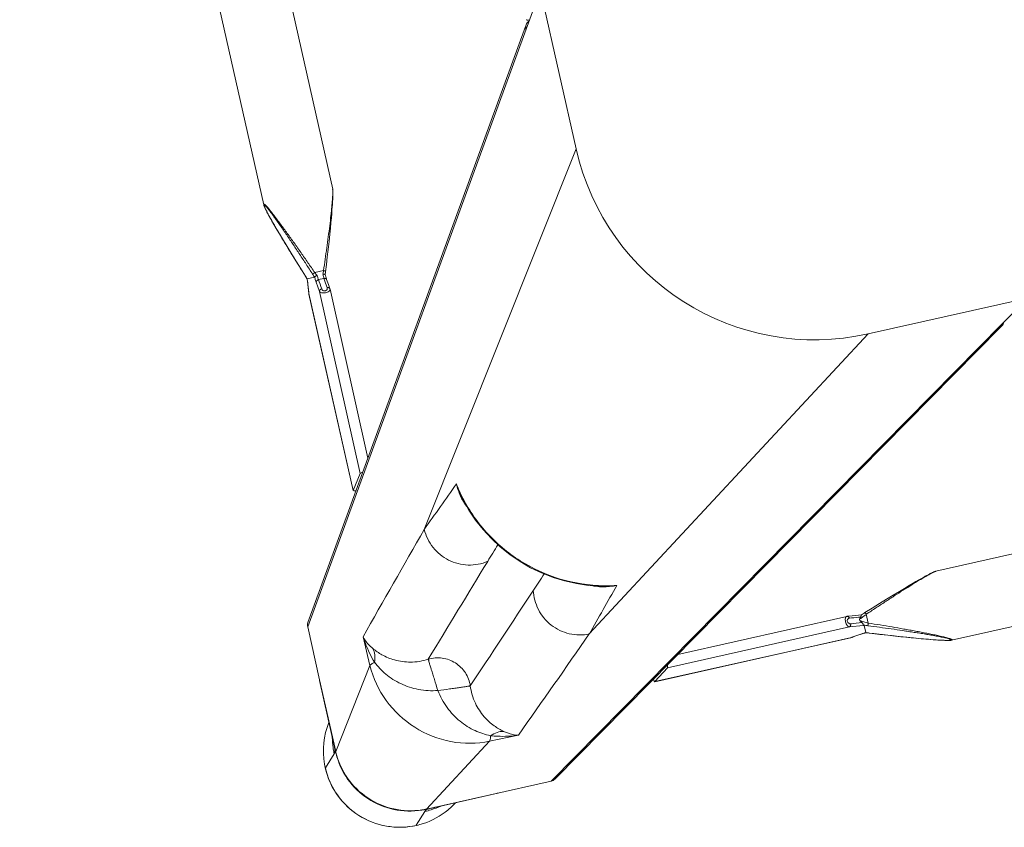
# Model space of a CAD drawing. Header units: metres. Extents: x 362935 to 596424, y 80601 to 172483.
# Tile 141 of 174: x 381711 to 381892, y 142580 to 142728. Entities that reach past the tile are written whole.
import ezdxf

# ---------------------------------------------------------------- set-up
doc = ezdxf.new("R2010")
doc.units = ezdxf.units.M
doc.layers.get('0').update_dxf_attribs({"color": 8, "lineweight": 5})
doc.layers.add('FURNITURE', color=8, linetype='Continuous', lineweight=5)

# ---------------------------------------------------------------- blocks, each defined once
blk = doc.blocks.new('SV2W-A')
at = {"linetype": 'Continuous', "lineweight": 0}
for p, q in [((59.37, 97.89), (57.24, 95.76)), ((33.37, 95.39), (-71.63, 27.91)), ((32.56, 95.16), (-65.67, 32.03)), ((33.37, 95.39), (56.84, 95.39)), ((42.81, 85.77), (56.84, 95.39)), ((43.43, 95.42), (55.05, 95.42)), ((56.21, 95.45), (56, 95.44)), ((56.62, 95.46), (56.84, 95.46)), ((56.89, 95.42), (57.25, 95.78)), ((-44.21, 86.25), (-249.04, 86.25)), ((-44.22, 86.25), (-44.21, 86.25)), ((-42.78, 85.96), (-42.99, 86.02)), ((-42.55, 85.9), (-42.78, 85.96)), ((-42.32, 85.84), (-42.55, 85.9)), ((-42.08, 85.77), (-42.32, 85.84)), ((-41.83, 85.7), (-42.08, 85.77)), ((-41.45, 85.59), (-41.83, 85.7)), ((-41.04, 85.47), (-41.45, 85.59)), ((-40.48, 85.29), (-41.04, 85.47)), ((-39.9, 85.11), (-40.48, 85.29)), ((42.81, 85.77), (37.39, 85.85)), ((-39.13, 84.87), (-39.9, 85.11)), ((-38.34, 84.61), (-39.13, 84.87)), ((-37.34, 84.28), (-38.34, 84.61)), ((-36.28, 83.93), (-37.34, 84.28)), ((-34.98, 83.49), (-36.28, 83.93)), ((-33.6, 83.02), (-34.98, 83.49)), ((73.35, 83.91), (71.22, 81.78)), ((-32.34, 82.58), (-33.6, 83.02)), ((-31.9, 82.43), (-32.34, 82.58)), ((-30.54, 81.95), (-31.9, 82.43)), ((-29.74, 81.66), (-30.54, 81.95)), ((-29.79, 81.68), (-29.79, 81.68)), ((-27.59, 81.6), (-28.25, 81.53)), ((-28.19, 81.53), (-27.99, 81.55)), ((-27.99, 81.55), (-27.6, 81.6)), ((-27.6, 81.6), (-27.2, 81.64)), ((-27.04, 81.67), (-27.59, 81.6)), ((-27.2, 81.64), (-26.46, 81.73)), ((-26.46, 81.74), (-27.04, 81.67)), ((-26.41, 81.74), (-26.46, 81.74)), ((-26.46, 81.74), (10.71, 81.74)), ((-26.46, 81.73), (-26.41, 81.74)), ((-26.35, 81.74), (-26.41, 81.74)), ((10.73, 81.74), (-26.35, 81.74)), ((10.71, 81.74), (7.91, 79.75)), ((10.73, 81.74), (10.71, 81.74)), ((71.04, 81.58), (71.25, 81.78)), ((-29.96, 78.17), (-29.96, 79.83)), ((-29.14, 81.46), (-29.14, 81.46)), ((-29.13, 81.45), (-29.13, 80.07)), ((-29.13, 80.07), (-28.93, 80.05)), ((-28.93, 80.05), (-26.41, 79.75)), ((-28.25, 81.53), (-28.4, 81.51)), ((-28.25, 81.53), (-28.19, 81.53)), ((-26.41, 79.75), (7.91, 79.75)), ((61.23, 67.34), (70.85, 81.38)), ((70.85, 81.38), (70.85, 67.91)), ((70.89, 67.97), (70.89, 81.42)), ((-30.49, 77.97), (-29.96, 78.17)), ((-29.11, 78.08), (-27.35, 77.87)), ((-28.44, 78.39), (-28.85, 78.44)), ((-28.54, 79.06), (-28.54, 78.79)), ((-35.55, 75.82), (-34.2, 76.28)), ((-34.2, 76.28), (-32.76, 76.78)), ((-32.76, 76.78), (-31.23, 77.31)), ((-31.23, 77.31), (-29.79, 77.82)), ((-27.35, 77.87), (-26.46, 77.77)), ((-26.35, 77.76), (5.49, 77.76)), ((-40.77, 74.12), (-40.19, 74.3)), ((-40.19, 74.3), (-39.6, 74.49)), ((-39.6, 74.49), (-38.82, 74.74)), ((-38.82, 74.74), (-37.84, 75.05)), ((-37.84, 75.05), (-36.82, 75.39)), ((-36.82, 75.39), (-35.55, 75.82)), ((-44.21, 73.25), (-249.04, 73.25)), ((-44.22, 73.25), (-44.21, 73.25)), ((-42.78, 73.54), (-42.55, 73.6)), ((-42.55, 73.6), (-42.32, 73.66)), ((-42.32, 73.66), (-42.08, 73.73)), ((-41.58, 73.88), (-41.18, 74)), ((-41.18, 74), (-40.77, 74.12)), ((-41.63, 27.91), (20.57, 70.53)), ((61.32, 61.92), (61.23, 67.34)), ((70.85, 67.91), (70.85, 57.91)), ((16, 62.55), (16, 62.55)), ((16.63, 62.4), (16, 62.55)), ((70.85, 57.91), (3.37, -47.09)), ((7.5, -41.13), (70.62, 57.1)), ((3.37, -17.09), (45.99, 45.1)), ((38.02, 40.54), (37.83, 41.29)), ((38.02, 40.54), (38.02, 40.54)), ((57.2, 35.24), (55.22, 32.45)), ((57.2, 35.24), (57.2, 35.26)), ((57.2, -1.93), (57.2, 35.24)), ((57.21, -1.81), (57.21, 35.26)), ((55.22, 32.45), (55.22, -1.87)), ((53.22, 30.02), (53.22, -1.81)), ((-41.63, 27.91), (-251.63, 27.91)), ((57.2, -1.86), (57.21, -1.81)), ((53.23, -1.93), (53.33, -2.75)), ((53.33, -2.75), (53.44, -3.71)), ((53.66, -2.22), (53.77, -3.12)), ((53.77, -3.12), (53.83, -3.67)), ((55.42, -3.65), (55.22, -1.87)), ((57.06, -3.06), (56.99, -3.65)), ((56.99, -3.71), (57.01, -3.55)), ((57.01, -3.55), (57.07, -3.03)), ((57.11, -2.66), (57.06, -3.06)), ((57.07, -3.03), (57.2, -1.93)), ((57.18, -2.07), (57.11, -2.66)), ((57.2, -1.87), (57.18, -2.07)), ((57.2, -1.93), (57.2, -1.86)), ((53.32, -5.15), (52.87, -6.43)), ((53.51, -4.6), (53.45, -4.77)), ((55.29, -5.42), (53.63, -5.42)), ((53.83, -3.67), (53.87, -4.01)), ((53.87, -4.01), (54.91, -4.01)), ((56.91, -4.59), (55.5, -4.59)), ((56.92, -4.62), (56.93, -4.45)), ((56.92, -4.6), (56.92, -4.6)), ((56.93, -4.45), (56.94, -4.22)), ((56.99, -3.71), (56.99, -3.65)), ((57.88, -7.33), (57.11, -5.15)), ((57.14, -5.25), (57.14, -5.25)), ((52.87, -6.43), (52.4, -7.77)), ((51.96, -9.03), (51.48, -10.42)), ((52.4, -7.77), (51.96, -9.03)), ((58.4, -8.83), (57.88, -7.33)), ((58.88, -10.23), (58.4, -8.83)), ((51.48, -10.42), (51.04, -11.73)), ((59.33, -11.54), (58.88, -10.23)), ((51.04, -11.73), (50.69, -12.78)), ((59.74, -12.78), (59.33, -11.54)), ((50.36, -13.79), (50.1, -14.58)), ((50.69, -12.78), (50.36, -13.79)), ((60.07, -13.79), (59.74, -12.78)), ((60.33, -14.58), (60.07, -13.79)), ((49.68, -15.93), (49.5, -16.5)), ((49.86, -15.35), (49.68, -15.93)), ((50.1, -14.58), (49.86, -15.35)), ((60.57, -15.35), (60.33, -14.58)), ((60.75, -15.94), (60.57, -15.35)), ((60.93, -16.5), (60.75, -15.94)), ((3.37, -227.09), (3.37, -17.09)), ((49.06, -18.01), (49, -18.23)), ((49.13, -17.78), (49.06, -18.01)), ((49.2, -17.54), (49.13, -17.78)), ((49.27, -17.29), (49.2, -17.54)), ((49.38, -16.9), (49.27, -17.29)), ((49.5, -16.5), (49.38, -16.9)), ((61.05, -16.9), (60.93, -16.5)), ((61.16, -17.29), (61.05, -16.9)), ((61.23, -17.54), (61.16, -17.29)), ((61.3, -17.78), (61.23, -17.54)), ((61.37, -18.01), (61.3, -17.78)), ((61.43, -18.23), (61.37, -18.01)), ((48.71, -19.68), (48.71, -19.68)), ((48.71, -224.5), (48.71, -19.68)), ((49, -18.23), (48.95, -18.44)), ((61.71, -224.5), (61.71, -19.68)), ((61.71, -19.68), (61.71, -19.68))]:
    blk.add_line(p, q, dxfattribs=at)
for points in [[(-43.46, 86.14), (-43.55, 86.15), (-43.63, 86.17), (-43.71, 86.19), (-43.79, 86.2), (-43.86, 86.22), (-43.93, 86.23), (-44, 86.24), (-44.06, 86.24), (-44.12, 86.25), (-44.17, 86.25), (-44.22, 86.25)], [(-42.99, 86.02), (-43.09, 86.05), (-43.19, 86.07), (-43.28, 86.09), (-43.37, 86.11), (-43.46, 86.14)], [(-29.35, 81.53), (-29.54, 81.59), (-29.74, 81.66)], [(-29.14, 81.46), (-29.16, 81.47), (-29.35, 81.53)], [(-28.81, 81.48), (-29.04, 81.47), (-29.16, 81.46)], [(-28.4, 81.51), (-28.59, 81.49), (-28.81, 81.48)], [(-29.79, 77.82), (-29.54, 77.91), (-29.29, 78)], [(-29.29, 78), (-29.05, 78.07), (-29.02, 78.08)], [(-26.46, 77.77), (-26.38, 77.76), (-26.35, 77.76)], [(-44.22, 73.25), (-44.17, 73.25), (-44.12, 73.26), (-44.06, 73.26), (-44, 73.27), (-43.93, 73.28), (-43.86, 73.29), (-43.79, 73.3), (-43.71, 73.32), (-43.63, 73.33), (-43.55, 73.35), (-43.46, 73.37), (-43.37, 73.39), (-43.28, 73.41), (-43.19, 73.43), (-43.09, 73.46), (-42.99, 73.48), (-42.78, 73.54)], [(-42.08, 73.73), (-41.96, 73.77), (-41.58, 73.88)], [(37.83, 41.29), (37.19, 43.42), (36.39, 45.5), (35.42, 47.52), (34.3, 49.46), (33.04, 51.32), (31.63, 53.08), (30.09, 54.73), (28.44, 56.26), (26.67, 57.66), (24.8, 58.91), (22.86, 60.02), (20.83, 60.98), (18.75, 61.77), (16.63, 62.4)], [(53.22, -1.81), (53.22, -1.86), (53.23, -1.93)], [(53.45, -4.77), (53.39, -4.96), (53.32, -5.15)], [(53.44, -3.71), (53.45, -3.82), (53.47, -4.01), (53.48, -4.22), (53.5, -4.45), (53.5, -4.62)], [(57.11, -5.15), (57.04, -4.96), (56.98, -4.77), (56.92, -4.6)], [(56.94, -4.22), (56.96, -4.01), (56.98, -3.82), (56.99, -3.71)], [(48.95, -18.44), (48.92, -18.55), (48.9, -18.64), (48.87, -18.74), (48.85, -18.83), (48.83, -18.92), (48.81, -19.01), (48.8, -19.09), (48.78, -19.17), (48.76, -19.25), (48.75, -19.32), (48.74, -19.39), (48.73, -19.46), (48.72, -19.52), (48.72, -19.58), (48.72, -19.64), (48.71, -19.68)], [(61.6, -18.92), (61.58, -18.83), (61.55, -18.74), (61.53, -18.65), (61.51, -18.55), (61.48, -18.44), (61.43, -18.23)], [(61.71, -19.68), (61.71, -19.64), (61.71, -19.58), (61.71, -19.52), (61.7, -19.46), (61.69, -19.39), (61.68, -19.32), (61.66, -19.25), (61.65, -19.17), (61.63, -19.09), (61.62, -19.01), (61.6, -18.92)]]:
    blk.add_lwpolyline(points, dxfattribs=at)
for centre, radius, start, end in [((59.34, 84.03), 13.9, 92.7783, 114.1428), ((59.34, 83.99), 13.94, 87.432, 92.7677), ((59.37, 83.91), 14, 359.9994, 90.0006), ((59.33, 83.88), 14.05, 44.9701, 87.4085), ((59.34, 84.06), 13.87, 114.1743, 124.9746), ((33.32, 93.98), 1.4, 119.2372, 122.6099), ((57.18, 81.78), 13.98, 94.583, 102.3998), ((55.04, 119.33), 23.91, 270.0085, 270.5994), ((57.18, 81.85), 13.91, 89.7212, 94.5867), ((56.79, 81.46), 13.93, 87.9679, 89.7939), ((56.92, 81.41), 14.02, 88.3649, 90.1468), ((56.79, 81.43), 13.96, 86.0899, 87.968), ((56.92, 81.4), 14.02, 86.524, 88.3651), ((59.34, 83.87), 14.05, 2.5915, 45.0299), ((2418.4, -2544.73), 3548.12, 132.14906, 132.5165), ((59.45, 83.88), 13.94, 357.2323, 2.568), ((-21.04, 106.24), 26.08, 250.3973, 251.9235), ((56.93, 81.33), 13.92, 0.3862, 1.002), ((56.87, 81.46), 14.02, 0.4691, 1.3029), ((59.53, 83.87), 13.87, 325.025, 357.2496), ((56.87, 81.46), 14.01, 359.8531, 0.469), ((57.3, 81.72), 13.92, 355.4148, 359.399), ((57.4, 81.71), 13.83, 359.4023, 0.2846), ((-39.18, 54.69), 27.27, 69.0791, 69.8493), ((-38.63, 56.11), 25.74, 68.146, 69.0892), ((-29.82, 98.36), 16.92, 272.3246, 272.9034), ((-29.11, 89.45), 7.98, 276.256, 276.6642), ((56.94, 81.33), 13.91, 0.2057, 0.3862), ((57.24, 81.72), 13.98, 347.6002, 355.417), ((-14.06, 45.21), 36.6, 115.327, 115.7487), ((6322.34, -6454.76), 9058.45, 133.875091, 134.008381), ((-1151.05, 1125.6), 1576.66, 317.62265, 317.99608), ((-6532.92, 6398.55), 9132.92, 315.992162, 316.124366), ((9.39, 34.68), 28.56, 77.3353, 81.3875), ((12.34, 46.66), 16.31, 77.0122, 85.3188), ((9.33, 34.41), 28.83, 76.6036, 77.3408), ((14.05, 53.23), 9.64, 64.8369, 73.365), ((-2646.11, 2513.18), 3652.24, 317.4859, 317.84284), ((862.45, -802.42), 1199.74, 134.01228, 134.18381), ((69.44, 57.86), 1.4, 327.3901, 330.7628), ((-826.77, 886.81), 1199.48, 315.81604, 315.98775), ((1195.13, -1230.28), 1716.72, 132.01918, 132.36216), ((28.7, 38.59), 9.64, 16.6319, 25.2458), ((9.88, 33.87), 28.83, 12.8187, 13.4009), ((10.15, 33.93), 28.55, 8.6076, 12.8248), ((22.11, 36.87), 16.32, 4.6716, 12.9875), ((-41.63, -17.09), 45, 0, 90), ((17.97, 11.77), 39.59, 334.2603, 334.433), ((29.7, 6.2), 26.6, 334.3575, 335.5098), ((36.74, -14.65), 20.72, 26.4506, 28.295), ((30.42, -14.54), 26.98, 20.1485, 21.6429), ((80.2, 3), 24.49, 198.051, 198.5687), ((73.79, -5.28), 16.88, 177.0641, 177.6759), ((81.82, 3.54), 26.2, 198.5694, 199.6049)]:
    blk.add_arc(centre, radius, start, end, dxfattribs=at)
for centre, major_axis, ratio, start_param, end_param in [((43.58, 85.46), (0, 10), 0.182662, 0.082453, 0.116856), ((10.71, 80.74), (0.02, 1), 0.16329, -1.075562, -0.001825), ((7.91, 78.76), (0.02, 1), 0.16329, 0.120074, 1.080381), ((56.21, 35.24), (1, 0.02), 0.16329, 0.001825, 1.075562), ((54.22, 32.45), (1, 0.02), 0.16329, -1.080381, -0.120074), ((5.61, -42.33), (1.5, 0.03), 0.156004, 6.282651, 7.166791)]:
    blk.add_ellipse(centre, major_axis=major_axis, ratio=ratio, start_param=start_param, end_param=end_param, dxfattribs=at)
for points, start_tangent, end_tangent in [([(33.37, 95.39), (32.63, 95.2)], (-0.999776, 0.021147), (-0.872635, -0.488372)), ([(56, 95.44), (55.83, 95.44), (55.29, 95.43)], (-0.999498, -0.031694), (-0.999947, -0.010313)), ([(56.65, 95.46), (56.55, 95.46), (56.21, 95.45)], (-0.999996, -0.002901), (-0.999481, -0.032219)), ([(56.84, 95.39), (56.89, 95.42)], (0.710876, 0.703317), (0.853614, 0.520906)), ([(57.74, 95.36), (62.76, 94.05), (66.97, 91.01), (69.8, 86.65), (70.85, 81.57)], (0.997672, -0.068188), (0.017487, -0.999847)), ([(57.77, 95.4), (62.78, 94.14), (66.99, 91.15), (69.82, 86.83), (70.88, 81.78)], (0.99816, -0.060632), (0.022737, -0.999741)), ([(-44.33, 86.21), (-44.32, 86.23), (-44.28, 86.25), (-44.22, 86.25)], (-0.010617, 0.999944), (0.999988, 0.004823)), ([(-29.96, 79.83), (-32.02, 80.65), (-34.07, 81.49), (-36.1, 82.33), (-37.11, 82.75), (-38.11, 83.18), (-39.09, 83.6), (-40.06, 84.03), (-41.01, 84.45), (-41.92, 84.87), (-42.35, 85.07), (-42.77, 85.28), (-43.16, 85.47), (-43.53, 85.66), (-43.84, 85.84), (-44.1, 85.99), (-44.2, 86.06), (-44.27, 86.12), (-44.31, 86.17), (-44.33, 86.21)], (-0.929258, 0.36943), (0.007184, 0.999974)), ([(-44.16, 86.18), (-44.1, 86.21), (-44.04, 86.22), (-43.96, 86.21)], (-0.008398, 0.999965), (0.995831, -0.091221)), ([(-29.79, 80.29), (-31.82, 81.04), (-33.85, 81.8), (-35.86, 82.57), (-36.85, 82.96), (-37.84, 83.35), (-38.82, 83.73), (-39.79, 84.12), (-40.73, 84.51), (-41.65, 84.9), (-42.09, 85.09), (-42.51, 85.28), (-42.92, 85.46), (-43.3, 85.64), (-43.63, 85.81), (-43.9, 85.96), (-44.01, 86.03), (-44.09, 86.09), (-44.14, 86.14), (-44.16, 86.18)], (-0.938783, 0.344508), (0.005917, 0.999982)), ([(-43.96, 86.21), (-43.87, 86.2), (-43.55, 86.15)], (0.995831, -0.091221), (0.978676, -0.205408)), ([(-43.55, 86.15), (-42.89, 85.99), (-42.15, 85.79), (-40.52, 85.3), (-38.8, 84.76), (-37.04, 84.18), (-35.24, 83.58), (-33.43, 82.96), (-29.79, 81.68)], (0.978676, -0.205408), (0.942082, -0.335383)), ([(39.88, 84.56), (39.26, 85), (37.39, 85.85)], (-0.785832, 0.61844), (-0.965483, 0.260466)), ([(42.41, 84.81), (41.17, 85.19), (37.39, 85.85)], (-0.947516, 0.319709), (-0.996233, 0.086715)), ([(42.41, 84.81), (42.61, 85.44), (42.71, 85.64), (42.81, 85.77)], (0.236709, 0.97158), (0.743483, 0.668755)), ([(61.23, 67.34), (59.72, 74.31), (55.69, 80.23), (49.77, 84.26), (42.81, 85.77)], (-0.01725, 0.999851), (-0.999852, 0.017219)), ([(42.41, 84.81), (41.11, 84.48), (39.88, 84.56)], (-0.927588, -0.373604), (-0.971005, 0.239059)), ([(44.03, 75.04), (43.82, 78.38), (42.79, 81.14), (41.35, 83.19), (39.88, 84.56)], (0.098992, 0.995088), (-0.78457, 0.62004)), ([(50.04, 74.57), (49.06, 78), (47.3, 80.98), (44.98, 83.28), (42.41, 84.81)], (-0.14814, 0.988966), (-0.911624, 0.411025)), ([(-26.41, 81.74), (-26.35, 81.74)], (0.973777, 0.227505), (1, 0.000171)), ([(71.02, 81.54), (71.04, 81.58)], (0.366739, 0.930324), (0.707107, 0.707107)), ([(-29.96, 79.83), (-29.84, 80.14), (-29.79, 80.29)], (0.344552, 0.938767), (0.378696, 0.925521)), ([(-28.54, 79.06), (-29.2, 79.43), (-29.96, 79.83)], (-0.857811, 0.513965), (-0.89551, 0.445042)), ([(-29.14, 81.46), (-29.13, 81.46), (-29.13, 81.45)], (0.942053, -0.335465), (0.000699, -1)), ([(-29.05, 80.01), (-29.1, 80.04), (-29.12, 80.06), (-29.13, 80.07)], (-0.839827, 0.542855), (0.000004, 1)), ([(-28.85, 79.49), (-28.97, 79.81), (-29.05, 80.01)], (-0.584199, 0.81161), (-0.839827, 0.542855)), ([(-28.97, 81.47), (-28.77, 81.48), (-28.25, 81.52)], (0.998714, 0.050704), (0.994039, 0.10903)), ([(-26.41, 79.75), (-26.54, 79.7), (-26.65, 79.59), (-26.73, 79.42), (-26.76, 79.24)], (-0.993295, -0.115609), (-0.029499, -0.999565)), ([(-26.41, 79.75), (-26.23, 79.65), (-26.08, 79.43), (-25.97, 79.1), (-25.92, 78.71), (-25.95, 78.33), (-26.04, 78.02), (-26.1, 77.91), (-26.18, 77.83), (-26.26, 77.78), (-26.35, 77.76)], (0.973769, -0.227537), (-0.999998, -0.001913)), ([(70.89, 81.42), (70.85, 81.38)], (-0.545324, -0.838225), (-0.677451, -0.735568)), ([(70.89, 80.63), (70.95, 81.22), (70.99, 81.42), (71.02, 81.54)], (0.105593, 0.994409), (0.366739, 0.930324)), ([(-44.21, 73.25), (-44.03, 73.27), (-43.78, 73.32), (-43.47, 73.39), (-43.13, 73.48), (-42.38, 73.7), (-41.57, 73.96), (-40.71, 74.24), (-39.83, 74.54), (-38.02, 75.17), (-36.17, 75.84), (-34.29, 76.53), (-32.39, 77.24), (-30.49, 77.97)], (0.999999, -0.001275), (0.933497, 0.358586)), ([(-29.96, 78.17), (-29.9, 78.03), (-29.85, 77.92), (-29.83, 77.87), (-29.81, 77.84), (-29.8, 77.83), (-29.79, 77.82)], (0.353863, -0.935297), (0.9503, 0.311336)), ([(-29.71, 78.29), (-29.09, 78.57), (-28.54, 78.79)], (0.903956, 0.427625), (0.939721, 0.341942)), ([(-29.02, 78.08), (-28.99, 78.11), (-28.98, 78.14), (-28.97, 78.18), (-28.94, 78.27), (-28.89, 78.38)], (0.95039, 0.311061), (0.522581, 0.85259)), ([(-28.89, 78.38), (-28.85, 78.44)], (0.522581, 0.85259), (0.662043, 0.749465)), ([(-28.85, 79.49), (-26.76, 79.24)], (0.992731, -0.120357), (0.992967, -0.118392)), ([(-28.85, 79.49), (-28.54, 79.06)], (0.5842, -0.81161), (0.594033, -0.804441)), ([(-28.54, 78.79), (-28.77, 78.53), (-28.85, 78.44)], (-0.667444, -0.74466), (-0.662044, -0.749465)), ([(-26.76, 78.2), (-28.44, 78.39)], (-0.993521, 0.113646), (-0.993656, 0.112462)), ([(-26.76, 79.24), (-26.59, 79.19), (-26.44, 79.07), (-26.32, 78.89), (-26.27, 78.66), (-26.32, 78.44), (-26.44, 78.29), (-26.59, 78.21), (-26.76, 78.2)], (0.992967, -0.118395), (-0.99353, 0.113571)), ([(-26.73, 78.04), (-26.76, 78.2)], (-0.282291, 0.959329), (-0.029703, 0.999559)), ([(-26.63, 77.85), (-26.66, 77.89), (-26.73, 78.04)], (-0.700914, 0.713246), (-0.282291, 0.959329)), ([(-26.46, 77.77), (-26.51, 77.78), (-26.63, 77.85)], (-0.992883, 0.119095), (-0.700914, 0.713246)), ([(50.51, 68.57), (47.96, 68.93), (45.79, 70.33), (44.39, 72.5), (44.03, 75.04)], (-0.997201, -0.074771), (0.074771, 0.997201)), ([(50.04, 74.57), (47.89, 74.76), (46.91, 74.84), (46.02, 74.91), (45.27, 74.98), (44.68, 75.01), (44.26, 75.02), (44.12, 75.03), (44.03, 75.04)], (-0.991435, 0.130599), (-0.917848, 0.396932)), ([(60.27, 66.95), (58.75, 69.51), (56.44, 71.84), (53.47, 73.6), (50.04, 74.57)], (-0.411135, 0.911574), (-0.988934, 0.148359)), ([(50.04, 74.57), (50.22, 72.43), (50.3, 71.44), (50.38, 70.56), (50.44, 69.81), (50.48, 69.21), (50.48, 68.79), (50.49, 68.65), (50.51, 68.57)], (0.130574, -0.991439), (0.397057, -0.917794)), ([(20.57, 70.53), (24.15, 69.68), (27.05, 67.39), (28.73, 64.09), (28.86, 60.42)], (0.99989, -0.014824), (-0.183096, -0.983095)), ([(60.03, 64.41), (58.65, 65.89), (56.6, 67.33), (53.84, 68.36), (50.51, 68.57)], (-0.62019, 0.784452), (-0.995092, -0.098955)), ([(61.23, 67.34), (61.1, 67.24), (60.9, 67.14), (60.27, 66.95)], (-0.668755, -0.743483), (-0.971581, -0.236707)), ([(70.89, 67.97), (70.85, 67.91)], (-0.412197, -0.911095), (-0.541795, -0.840511)), ([(60.27, 66.95), (59.94, 65.64), (60.02, 64.41)], (-0.373525, -0.92762), (0.238599, -0.971118)), ([(61.32, 61.92), (61.17, 63.19), (60.27, 66.95)], (-0.0867, 0.996234), (-0.319704, 0.947517)), ([(61.32, 61.92), (61.11, 62.55), (60.03, 64.41)], (-0.260301, 0.965527), (-0.618447, 0.785826)), ([(13.66, 62.92), (14.47, 62.89), (16.81, 62.47)], (0.999986, 0.005311), (0.957888, -0.287143)), ([(16.01, 62.46), (23.56, 59.5), (30.04, 54.59), (34.96, 48.11), (37.92, 40.55)], (0.972791, -0.231685), (0.231761, -0.972773)), ([(70.85, 57.91), (70.67, 57.17)], (0.021147, -0.999776), (-0.488372, -0.872635)), ([(45.99, 45.1), (45.14, 48.69), (42.85, 51.59), (39.56, 53.26), (35.88, 53.39)], (-0.014825, 0.99989), (-0.983095, -0.183098)), ([(37.94, 41.35), (38.13, 40.59), (38.38, 38.2)], (0.287117, -0.957895), (-0.005292, -0.999986)), ([(-65.91, 31.88), (-66.45, 31.24)], (-0.842386, -0.538874), (-0.400807, -0.916163)), ([(-65.1, 32.11), (-65.91, 31.88)], (-0.999776, 0.021147), (-0.842386, -0.538874)), ([(55.22, -1.87), (55.11, -1.7), (54.89, -1.54), (54.56, -1.43), (54.17, -1.38), (53.79, -1.41), (53.48, -1.5), (53.37, -1.57), (53.29, -1.64), (53.24, -1.72), (53.22, -1.81)], (-0.227467, 0.973786), (-0.002962, -0.999996)), ([(54.7, -2.22), (54.65, -2.06), (54.54, -1.9), (54.36, -1.78), (54.12, -1.74), (53.9, -1.78), (53.75, -1.9), (53.68, -2.06), (53.66, -2.22)], (-0.118387, 0.992968), (0.113643, -0.993522)), ([(57.21, -1.81), (57.2, -1.87)], (-0.00041, -1), (-0.227044, -0.973885)), ([(53.66, -2.22), (53.5, -2.2), (53.37, -2.13), (53.27, -2.04), (53.23, -1.93)], (-0.999559, 0.029703), (-0.119096, 0.992883)), ([(54.7, -2.22), (54.89, -2.19), (55.05, -2.11), (55.17, -2), (55.22, -1.87)], (0.999565, 0.029499), (0.115609, 0.993295)), ([(54.91, -4.01), (54.7, -2.22)], (-0.119949, 0.99278), (-0.118392, 0.992967)), ([(53.63, -5.42), (52.88, -7.39), (52.14, -9.36), (51.42, -11.3), (50.72, -13.23), (50.06, -15.11), (49.75, -16.02), (49.46, -16.91), (49.19, -17.76), (48.96, -18.55), (48.86, -18.9), (48.78, -19.22), (48.73, -19.48), (48.71, -19.68)], (-0.359834, -0.933016), (0.001112, -0.999999)), ([(53.63, -5.42), (53.49, -5.36), (53.38, -5.31), (53.34, -5.29), (53.31, -5.27), (53.29, -5.26), (53.29, -5.25)], (-0.935298, 0.353861), (0.311242, 0.950331)), ([(53.87, -4.01), (53.71, -3.98), (53.57, -3.92), (53.48, -3.82), (53.44, -3.71)], (-0.999291, 0.037637), (-0.121036, 0.992648)), ([(53.91, -4.83), (53.62, -4.74), (53.54, -4.68), (53.5, -4.62)], (-0.983418, 0.181353), (-0.047174, 0.998887)), ([(53.87, -4.01), (53.88, -4.19), (53.91, -4.83)], (0.093423, -0.995627), (0.027573, -0.99962)), ([(54.91, -4.01), (55.1, -3.97), (55.26, -3.9), (55.37, -3.78), (55.42, -3.65)], (0.999304, 0.037304), (0.11549, 0.993309)), ([(54.98, -4.83), (54.97, -4.6), (54.91, -4.01)], (-0.045036, 0.998985), (-0.139178, 0.990267)), ([(54.98, -4.83), (55.16, -4.78), (55.32, -4.73), (55.44, -4.66), (55.49, -4.6)], (0.983623, 0.180239), (0.33539, 0.942079)), ([(55.29, -5.42), (55.6, -5.3), (55.75, -5.25)], (0.938767, 0.344553), (0.925511, 0.378721)), ([(61.67, -19.79), (61.63, -19.77), (61.58, -19.73), (61.52, -19.66), (61.45, -19.56), (61.3, -19.31), (61.12, -18.99), (60.93, -18.63), (60.74, -18.23), (60.54, -17.81), (60.33, -17.38), (59.91, -16.47), (59.49, -15.52), (59.07, -14.56), (58.64, -13.57), (58.22, -12.57), (57.79, -11.57), (56.95, -9.53), (56.12, -7.48), (55.29, -5.42)], (-0.999986, -0.00525), (-0.369432, 0.929258)), ([(55.49, -4.6), (55.48, -4.34), (55.42, -3.65)], (-0.040503, 0.999179), (-0.116382, 0.993204)), ([(55.49, -4.6), (55.5, -4.6), (55.5, -4.59)], (0.335488, 0.942045), (1, 0.00066)), ([(61.64, -19.62), (61.6, -19.6), (61.55, -19.55), (61.49, -19.47), (61.43, -19.37), (61.27, -19.09), (61.11, -18.76), (60.93, -18.38), (60.74, -17.98), (60.55, -17.55), (60.36, -17.11), (59.98, -16.2), (59.59, -15.25), (59.2, -14.29), (58.81, -13.31), (58.42, -12.32), (58.03, -11.32), (57.26, -9.31), (56.5, -7.28), (55.75, -5.25)], (-0.999989, -0.004587), (-0.344509, 0.938783)), ([(56.91, -4.59), (56.92, -4.6), (56.92, -4.6)], (0.999997, -0.002385), (0.335043, -0.942203)), ([(56.96, -3.93), (56.95, -4.05), (56.93, -4.42)], (-0.086204, -0.996277), (-0.051277, -0.998684)), ([(56.99, -3.65), (56.98, -3.72), (56.96, -3.93)], (-0.116111, -0.993236), (-0.086204, -0.996277)), ([(57.14, -5.25), (58.42, -8.9), (59.04, -10.71), (59.64, -12.5), (60.22, -14.27), (60.77, -15.99), (61.25, -17.62), (61.45, -18.37), (61.61, -19.02)], (0.335384, -0.942082), (0.204521, -0.978862)), ([(61.61, -19.02), (61.65, -19.23), (61.67, -19.4), (61.68, -19.53), (61.66, -19.61)], (0.204521, -0.978862), (-0.588159, -0.808745)), ([(61.66, -19.61), (61.64, -19.62)], (-0.588159, -0.808745), (-0.999962, 0.008751)), ([(61.71, -19.68), (61.71, -19.73), (61.7, -19.77), (61.67, -19.79)], (-0.004076, -0.999992), (-0.999938, 0.011158)), ([(7.34, -41.37), (6.71, -41.91)], (-0.538874, -0.842386), (-0.916171, -0.400787)), ([(7.57, -40.56), (7.34, -41.37)], (0.021147, -0.999776), (-0.538874, -0.842386))]:
    blk.add_spline(points, degree=3, dxfattribs=dict(at, start_tangent=start_tangent, end_tangent=end_tangent))

msp = doc.modelspace()

# ---------------------------------------------------------------- block references
at = {"layer": 'FURNITURE', "rotation": 192.6648460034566}
msp.add_blockref('SV2W-A', (381820.05, 142688.77), dxfattribs=at)

doc.saveas('drawing.dxf')
